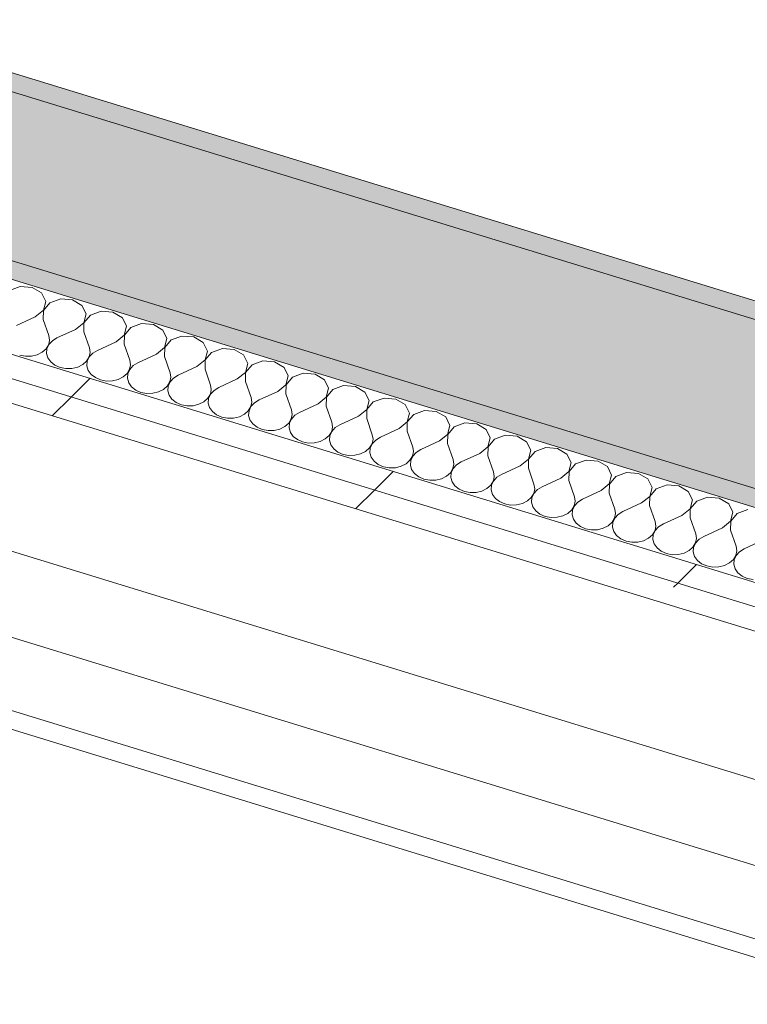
# Model space of a CAD drawing. Header units: millimetres. Extents: x -2220 to 52371, y -4077 to 6953.
# Tile 129 of 228: x 8338 to 8675, y 3300 to 3757. Entities that reach past the tile are written whole.
import ezdxf

# ---------------------------------------------------------------- set-up
doc = ezdxf.new("R2010")
doc.units = ezdxf.units.MM
doc.header["$MEASUREMENT"] = 0
doc.linetypes.add('Wipeout_Contour', pattern=[1000, 0, -1000])
for name, color, linetype in [('12_FAÇ_Façana', 7, 'Continuous'), ('Nuevo_08_E_Envans secs', 7, 'Continuous'), ('Nuevo_09_EI_Mobiliari general', 7, 'Continuous')]:
    doc.layers.add(name, color=color, linetype=linetype)
for name, color, linetype, lineweight, true_color in [('12_FAÇ_Façana_Pluma_Nº__102', 7, 'Continuous', 5, 0xcccccc), ('12_FAÇ_Façana_Pluma_Nº__176', 7, 'Continuous', 15, 0x93a0c6), ('Nuevo_08_E_Envans secs_Pluma_Nº__102', 7, 'Continuous', 5, 0xcccccc), ('Nuevo_08_E_Envans secs_Pluma_Nº__177', 7, 'Continuous', 15, 0xf7e046)]:
    doc.layers.add(name, color=color, linetype=linetype, lineweight=lineweight, true_color=true_color)
for name, color, linetype, lineweight in [('12_FAÇ_Façana_Pluma_Nº__7', 7, 'Continuous', 5), ('Nuevo_08_E_Envans secs_Pluma_Nº__1', 7, 'Continuous', 5), ('Nuevo_09_EI_Mobiliari general_Pluma_Nº__1', 7, 'Continuous', 5)]:
    doc.layers.add(name, color=color, linetype=linetype, lineweight=lineweight)
pattern_1 = [(45, (0, 0), (-183.848, 183.848), [195, -65]), (45, (7e-14, 183.85), (-183.848, 183.848), [195, -65])]

# ---------------------------------------------------------------- blocks, each defined once
blk = doc.blocks.new('Elem Sección_77_1')
at = {"layer": 'Nuevo_09_EI_Mobiliari general_Pluma_Nº__1', "color": 7, "linetype": 'Continuous', "lineweight": 5}
for p, q in [((8961.21, 3317.36), (8252.62, 3534.82)), ((8946.1, 3282.2), (8237.52, 3499.66)), ((8186.02, 3481.44), (9012.7, 3227.75)), ((8182.05, 3473.95), (9008.73, 3220.25))]:
    blk.add_line(p, q, dxfattribs=at)
blk = doc.blocks.new('*X149')
at = {"layer": 'Nuevo_08_E_Envans secs_Pluma_Nº__102', "color": 254, "linetype": 'Continuous', "lineweight": 5, "true_color": 0xcccccc}
for p, q in [((8338, 3632.81), (8333.02, 3630.99)), ((8343.5, 3632.36), (8338, 3632.81)), ((8347.86, 3629.78), (8343.5, 3632.36)), ((8349.79, 3625.84), (8347.86, 3629.78)), ((8356.75, 3627.05), (8351.77, 3625.23)), ((8362.24, 3626.61), (8356.75, 3627.05)), ((8366.6, 3624.03), (8362.24, 3626.61)), ((8348.71, 3621.72), (8349.79, 3625.84)), ((8351.77, 3625.23), (8348.79, 3621.7)), ((8368.54, 3620.09), (8366.6, 3624.03)), ((8344.94, 3618.64), (8336.3, 3614.66)), ((8344.94, 3618.64), (8348.71, 3621.72)), ((8348.79, 3621.7), (8348.69, 3617.49)), ((8348.69, 3617.49), (8351.29, 3610.06)), ((8367.46, 3615.97), (8368.54, 3620.09)), ((8370.51, 3619.48), (8367.53, 3615.94)), ((8375.5, 3621.3), (8370.51, 3619.48)), ((8380.99, 3620.85), (8375.5, 3621.3)), ((8385.35, 3618.28), (8380.99, 3620.85)), ((8387.28, 3614.34), (8385.35, 3618.28)), ((8363.69, 3612.89), (8355.04, 3608.91)), ((8363.69, 3612.89), (8367.46, 3615.97)), ((8367.53, 3615.94), (8367.44, 3611.74)), ((8386.2, 3610.21), (8387.28, 3614.34)), ((8389.26, 3613.73), (8386.28, 3610.19)), ((8394.24, 3615.55), (8389.26, 3613.73)), ((8399.73, 3615.1), (8394.24, 3615.55)), ((8404.1, 3612.52), (8399.73, 3615.1)), ((8351.63, 3607.95), (8351.29, 3610.06)), ((8355.04, 3608.91), (8352.88, 3607.57)), ((8367.44, 3611.74), (8370.04, 3604.31)), ((8382.44, 3607.14), (8386.2, 3610.21)), ((8386.28, 3610.19), (8386.19, 3605.99)), ((8406.03, 3608.58), (8404.1, 3612.52)), ((8404.95, 3604.46), (8406.03, 3608.58)), ((8412.99, 3609.79), (8408.01, 3607.98)), ((8418.48, 3609.35), (8412.99, 3609.79)), ((8422.84, 3606.77), (8418.48, 3609.35)), ((8348.22, 3602.31), (8350.03, 3603.93)), ((8350.03, 3603.93), (8351.2, 3605.85)), ((8350.36, 3603.83), (8350.2, 3601.71)), ((8351.28, 3605.83), (8350.36, 3603.83)), ((8351.2, 3605.85), (8351.63, 3607.95)), ((8352.88, 3607.57), (8351.28, 3605.83)), ((8370.38, 3602.2), (8370.04, 3604.31)), ((8382.44, 3607.14), (8373.79, 3603.15)), ((8386.19, 3605.99), (8388.78, 3598.55)), ((8401.18, 3601.38), (8404.95, 3604.46)), ((8405.02, 3604.44), (8404.93, 3600.23)), ((8408.01, 3607.98), (8405.02, 3604.44)), ((8424.77, 3602.83), (8422.84, 3606.77)), ((8431.73, 3604.04), (8426.75, 3602.22)), ((8437.22, 3603.6), (8431.73, 3604.04)), ((8441.59, 3601.02), (8437.22, 3603.6)), ((8337.74, 3600.94), (8340.45, 3600.43)), ((8340.45, 3600.43), (8343.24, 3600.5)), ((8343.24, 3600.5), (8345.89, 3601.14)), ((8345.89, 3601.14), (8348.22, 3602.31)), ((8350.2, 3601.71), (8350.8, 3599.64)), ((8350.8, 3599.64), (8352.13, 3597.77)), ((8368.78, 3598.17), (8369.95, 3600.1)), ((8370.02, 3600.08), (8369.1, 3598.07)), ((8369.95, 3600.1), (8370.38, 3602.2)), ((8371.62, 3601.82), (8370.02, 3600.08)), ((8373.79, 3603.15), (8371.62, 3601.82)), ((8401.18, 3601.38), (8392.53, 3597.4)), ((8404.93, 3600.23), (8407.53, 3592.8)), ((8423.69, 3598.71), (8424.77, 3602.83)), ((8426.75, 3602.22), (8423.77, 3598.68)), ((8443.52, 3597.08), (8441.59, 3601.02)), ((8352.13, 3597.77), (8354.07, 3596.25)), ((8354.07, 3596.25), (8356.49, 3595.19)), ((8356.49, 3595.19), (8359.2, 3594.68)), ((8359.2, 3594.68), (8361.98, 3594.74)), ((8361.98, 3594.74), (8364.64, 3595.39)), ((8364.64, 3595.39), (8366.96, 3596.56)), ((8366.96, 3596.56), (8368.78, 3598.17)), ((8369.1, 3598.07), (8368.94, 3595.95)), ((8368.94, 3595.95), (8369.55, 3593.88)), ((8388.69, 3594.35), (8389.12, 3596.45)), ((8390.37, 3596.06), (8388.77, 3594.33)), ((8389.12, 3596.45), (8388.78, 3598.55)), ((8392.53, 3597.4), (8390.37, 3596.06)), ((8419.93, 3595.63), (8411.28, 3591.65)), ((8419.93, 3595.63), (8423.69, 3598.71)), ((8423.77, 3598.68), (8423.68, 3594.48)), ((8423.68, 3594.48), (8426.27, 3587.05)), ((8442.44, 3592.95), (8443.52, 3597.08)), ((8445.5, 3596.47), (8442.51, 3592.93)), ((8450.48, 3598.29), (8445.5, 3596.47)), ((8455.97, 3597.84), (8450.48, 3598.29)), ((8460.33, 3595.26), (8455.97, 3597.84)), ((8462.26, 3591.33), (8460.33, 3595.26)), ((8369.55, 3593.88), (8370.87, 3592.02)), ((8370.87, 3592.02), (8372.82, 3590.5)), ((8372.82, 3590.5), (8375.24, 3589.44)), ((8383.38, 3589.64), (8385.71, 3590.81)), ((8385.71, 3590.81), (8387.52, 3592.42)), ((8387.52, 3592.42), (8388.69, 3594.35)), ((8387.85, 3592.32), (8387.69, 3590.2)), ((8387.69, 3590.2), (8388.29, 3588.13)), ((8388.77, 3594.33), (8387.85, 3592.32)), ((8407.44, 3588.6), (8407.87, 3590.69)), ((8409.11, 3590.31), (8407.51, 3588.57)), ((8407.87, 3590.69), (8407.53, 3592.8)), ((8411.28, 3591.65), (8409.11, 3590.31)), ((8438.67, 3589.88), (8430.02, 3585.9)), ((8438.67, 3589.88), (8442.44, 3592.95)), ((8442.51, 3592.93), (8442.42, 3588.73)), ((8461.18, 3587.2), (8462.26, 3591.33)), ((8464.24, 3590.72), (8461.26, 3587.18)), ((8469.22, 3592.54), (8464.24, 3590.72)), ((8474.72, 3592.09), (8469.22, 3592.54)), ((8479.08, 3589.51), (8474.72, 3592.09)), ((8375.24, 3589.44), (8377.94, 3588.92)), ((8377.94, 3588.92), (8380.73, 3588.99)), ((8380.73, 3588.99), (8383.38, 3589.64)), ((8388.29, 3588.13), (8389.62, 3586.26)), ((8389.62, 3586.26), (8391.56, 3584.74)), ((8404.45, 3585.06), (8406.27, 3586.67)), ((8406.27, 3586.67), (8407.44, 3588.6)), ((8406.6, 3586.57), (8406.43, 3584.45)), ((8407.51, 3588.57), (8406.6, 3586.57)), ((8426.61, 3584.94), (8426.27, 3587.05)), ((8430.02, 3585.9), (8427.86, 3584.56)), ((8442.42, 3588.73), (8445.02, 3581.29)), ((8457.42, 3584.13), (8461.18, 3587.2)), ((8461.26, 3587.18), (8461.17, 3582.97)), ((8481.01, 3585.57), (8479.08, 3589.51)), ((8479.93, 3581.45), (8481.01, 3585.57)), ((8487.97, 3586.78), (8482.99, 3584.97)), ((8493.46, 3586.34), (8487.97, 3586.78)), ((8497.82, 3583.76), (8493.46, 3586.34)), ((8391.56, 3584.74), (8393.98, 3583.68)), ((8393.98, 3583.68), (8396.69, 3583.17)), ((8396.69, 3583.17), (8399.47, 3583.24)), ((8399.47, 3583.24), (8402.13, 3583.88)), ((8402.13, 3583.88), (8404.45, 3585.06)), ((8406.43, 3584.45), (8407.04, 3582.38)), ((8407.04, 3582.38), (8408.36, 3580.51)), ((8423.2, 3579.3), (8425.02, 3580.92)), ((8425.02, 3580.92), (8426.18, 3582.84)), ((8425.34, 3580.81), (8425.18, 3578.7)), ((8426.26, 3582.82), (8425.34, 3580.81)), ((8426.18, 3582.84), (8426.61, 3584.94)), ((8427.86, 3584.56), (8426.26, 3582.82)), ((8445.36, 3579.19), (8445.02, 3581.29)), ((8457.42, 3584.13), (8448.77, 3580.14)), ((8461.17, 3582.97), (8463.77, 3575.54)), ((8476.16, 3578.37), (8479.93, 3581.45)), ((8480.01, 3581.43), (8479.91, 3577.22)), ((8482.99, 3584.97), (8480.01, 3581.43)), ((8499.75, 3579.82), (8497.82, 3583.76)), ((8506.71, 3581.03), (8501.73, 3579.21)), ((8512.21, 3580.58), (8506.71, 3581.03)), ((8408.36, 3580.51), (8410.31, 3578.99)), ((8410.31, 3578.99), (8412.73, 3577.93)), ((8412.73, 3577.93), (8415.43, 3577.42)), ((8415.43, 3577.42), (8418.22, 3577.49)), ((8418.22, 3577.49), (8420.88, 3578.13)), ((8420.88, 3578.13), (8423.2, 3579.3)), ((8425.18, 3578.7), (8425.78, 3576.62)), ((8425.78, 3576.62), (8427.11, 3574.76)), ((8443.76, 3575.16), (8444.93, 3577.09)), ((8445, 3577.07), (8444.09, 3575.06)), ((8444.93, 3577.09), (8445.36, 3579.19)), ((8446.61, 3578.8), (8445, 3577.07)), ((8448.77, 3580.14), (8446.61, 3578.8)), ((8476.16, 3578.37), (8467.52, 3574.39)), ((8479.91, 3577.22), (8482.51, 3569.79)), ((8498.68, 3575.7), (8499.75, 3579.82)), ((8501.73, 3579.21), (8498.75, 3575.67)), ((8516.57, 3578.01), (8512.21, 3580.58)), ((8518.5, 3574.07), (8516.57, 3578.01)), ((8427.11, 3574.76), (8429.06, 3573.24)), ((8429.06, 3573.24), (8431.47, 3572.18)), ((8431.47, 3572.18), (8434.18, 3571.66)), ((8434.18, 3571.66), (8436.96, 3571.73)), ((8436.96, 3571.73), (8439.62, 3572.38)), ((8439.62, 3572.38), (8441.95, 3573.55)), ((8441.95, 3573.55), (8443.76, 3575.16)), ((8444.09, 3575.06), (8443.92, 3572.94)), ((8443.92, 3572.94), (8444.53, 3570.87)), ((8463.67, 3571.34), (8464.1, 3573.43)), ((8465.35, 3573.05), (8463.75, 3571.31)), ((8464.1, 3573.43), (8463.77, 3575.54)), ((8467.52, 3574.39), (8465.35, 3573.05)), ((8494.91, 3572.62), (8486.26, 3568.64)), ((8494.91, 3572.62), (8498.68, 3575.7)), ((8498.75, 3575.67), (8498.66, 3571.47)), ((8517.42, 3569.94), (8518.5, 3574.07)), ((8520.48, 3573.46), (8517.5, 3569.92)), ((8525.46, 3575.28), (8520.48, 3573.46)), ((8530.95, 3574.83), (8525.46, 3575.28)), ((8535.32, 3572.25), (8530.95, 3574.83)), ((8537.25, 3568.31), (8535.32, 3572.25)), ((8444.53, 3570.87), (8445.86, 3569)), ((8445.86, 3569), (8447.8, 3567.48)), ((8447.8, 3567.48), (8450.22, 3566.43)), ((8458.37, 3566.62), (8460.69, 3567.8)), ((8460.69, 3567.8), (8462.51, 3569.41)), ((8462.51, 3569.41), (8463.67, 3571.34)), ((8462.83, 3569.31), (8462.67, 3567.19)), ((8462.67, 3567.19), (8463.28, 3565.12)), ((8463.75, 3571.31), (8462.83, 3569.31)), ((8482.42, 3565.58), (8482.85, 3567.68)), ((8484.1, 3567.3), (8482.5, 3565.56)), ((8482.85, 3567.68), (8482.51, 3569.79)), ((8486.26, 3568.64), (8484.1, 3567.3)), ((8498.66, 3571.47), (8501.26, 3564.04)), ((8513.66, 3566.87), (8517.42, 3569.94)), ((8517.5, 3569.92), (8517.4, 3565.72)), ((8536.17, 3564.19), (8537.25, 3568.31)), ((8539.22, 3567.71), (8536.24, 3564.17)), ((8544.21, 3569.52), (8539.22, 3567.71)), ((8549.7, 3569.08), (8544.21, 3569.52)), ((8554.06, 3566.5), (8549.7, 3569.08)), ((8450.22, 3566.43), (8452.92, 3565.91)), ((8452.92, 3565.91), (8455.71, 3565.98)), ((8455.71, 3565.98), (8458.37, 3566.62)), ((8463.28, 3565.12), (8464.6, 3563.25)), ((8464.6, 3563.25), (8466.55, 3561.73)), ((8479.44, 3562.04), (8481.25, 3563.66)), ((8481.25, 3563.66), (8482.42, 3565.58)), ((8481.58, 3563.56), (8481.42, 3561.44)), ((8482.5, 3565.56), (8481.58, 3563.56)), ((8501.6, 3561.93), (8501.26, 3564.04)), ((8505.01, 3562.88), (8502.84, 3561.55)), ((8513.66, 3566.87), (8505.01, 3562.88)), ((8517.4, 3565.72), (8520, 3558.28)), ((8532.4, 3561.11), (8536.17, 3564.19)), ((8536.24, 3564.17), (8536.15, 3559.96)), ((8555.99, 3562.56), (8554.06, 3566.5)), ((8554.91, 3558.44), (8555.99, 3562.56)), ((8562.95, 3563.77), (8557.97, 3561.95)), ((8568.44, 3563.33), (8562.95, 3563.77)), ((8572.81, 3560.75), (8568.44, 3563.33)), ((8466.55, 3561.73), (8468.96, 3560.67)), ((8468.96, 3560.67), (8471.67, 3560.16)), ((8471.67, 3560.16), (8474.46, 3560.23)), ((8474.46, 3560.23), (8477.11, 3560.87)), ((8477.11, 3560.87), (8479.44, 3562.04)), ((8481.42, 3561.44), (8482.02, 3559.37)), ((8482.02, 3559.37), (8483.35, 3557.5)), ((8498.18, 3556.29), (8500, 3557.9)), ((8500, 3557.9), (8501.17, 3559.83)), ((8501.24, 3559.81), (8500.32, 3557.8)), ((8501.17, 3559.83), (8501.6, 3561.93)), ((8502.84, 3561.55), (8501.24, 3559.81)), ((8520.34, 3556.18), (8520, 3558.28)), ((8532.4, 3561.11), (8523.75, 3557.13)), ((8536.15, 3559.96), (8538.75, 3552.53)), ((8551.15, 3555.36), (8554.91, 3558.44)), ((8554.99, 3558.41), (8554.9, 3554.21)), ((8557.97, 3561.95), (8554.99, 3558.41)), ((8574.74, 3556.81), (8572.81, 3560.75)), ((8581.7, 3558.02), (8576.72, 3556.2)), ((8587.19, 3557.57), (8581.7, 3558.02)), ((8483.35, 3557.5), (8485.29, 3555.98)), ((8485.29, 3555.98), (8487.71, 3554.92)), ((8487.71, 3554.92), (8490.41, 3554.41)), ((8490.41, 3554.41), (8493.2, 3554.47)), ((8493.2, 3554.47), (8495.86, 3555.12)), ((8495.86, 3555.12), (8498.18, 3556.29)), ((8500.32, 3557.8), (8500.16, 3555.68)), ((8500.16, 3555.68), (8500.77, 3553.61)), ((8500.77, 3553.61), (8502.09, 3551.75)), ((8518.74, 3552.15), (8519.91, 3554.08)), ((8519.99, 3554.06), (8519.07, 3552.05)), ((8519.91, 3554.08), (8520.34, 3556.18)), ((8521.59, 3555.79), (8519.99, 3554.06)), ((8523.75, 3557.13), (8521.59, 3555.79)), ((8551.15, 3555.36), (8542.5, 3551.38)), ((8554.9, 3554.21), (8557.49, 3546.78)), ((8573.66, 3552.69), (8574.74, 3556.81)), ((8576.72, 3556.2), (8573.73, 3552.66)), ((8591.55, 3554.99), (8587.19, 3557.57)), ((8593.48, 3551.06), (8591.55, 3554.99)), ((8502.09, 3551.75), (8504.04, 3550.23)), ((8504.04, 3550.23), (8506.45, 3549.17)), ((8506.45, 3549.17), (8509.16, 3548.65)), ((8511.95, 3548.72), (8514.6, 3549.37)), ((8514.6, 3549.37), (8516.93, 3550.54)), ((8516.93, 3550.54), (8518.74, 3552.15)), ((8519.07, 3552.05), (8518.91, 3549.93)), ((8518.91, 3549.93), (8519.51, 3547.86)), ((8538.66, 3548.33), (8539.09, 3550.42)), ((8540.33, 3550.04), (8538.73, 3548.3)), ((8539.09, 3550.42), (8538.75, 3552.53)), ((8542.5, 3551.38), (8540.33, 3550.04)), ((8569.89, 3549.61), (8561.24, 3545.63)), ((8569.89, 3549.61), (8573.66, 3552.69)), ((8573.73, 3552.66), (8573.64, 3548.46)), ((8592.4, 3546.93), (8593.48, 3551.06)), ((8595.46, 3550.45), (8592.48, 3546.91)), ((8600.44, 3552.27), (8595.46, 3550.45)), ((8605.94, 3551.82), (8600.44, 3552.27)), ((8610.3, 3549.24), (8605.94, 3551.82)), ((8612.23, 3545.3), (8610.3, 3549.24)), ((8509.16, 3548.65), (8511.95, 3548.72)), ((8519.51, 3547.86), (8520.84, 3545.99)), ((8520.84, 3545.99), (8522.78, 3544.47)), ((8522.78, 3544.47), (8525.2, 3543.42)), ((8533.35, 3543.61), (8535.67, 3544.79)), ((8535.67, 3544.79), (8537.49, 3546.4)), ((8537.49, 3546.4), (8538.66, 3548.33)), ((8537.82, 3546.3), (8537.65, 3544.18)), ((8537.65, 3544.18), (8538.26, 3542.11)), ((8538.73, 3548.3), (8537.82, 3546.3)), ((8557.4, 3542.57), (8557.83, 3544.67)), ((8559.08, 3544.29), (8557.48, 3542.55)), ((8557.83, 3544.67), (8557.49, 3546.78)), ((8561.24, 3545.63), (8559.08, 3544.29)), ((8573.64, 3548.46), (8576.24, 3541.02)), ((8588.64, 3543.86), (8592.4, 3546.93)), ((8592.48, 3546.91), (8592.39, 3542.71)), ((8611.15, 3541.18), (8612.23, 3545.3)), ((8614.21, 3544.7), (8611.23, 3541.16)), ((8619.19, 3546.51), (8614.21, 3544.7)), ((8624.68, 3546.07), (8619.19, 3546.51)), ((8629.04, 3543.49), (8624.68, 3546.07)), ((8525.2, 3543.42), (8527.91, 3542.9)), ((8527.91, 3542.9), (8530.69, 3542.97)), ((8530.69, 3542.97), (8533.35, 3543.61)), ((8538.26, 3542.11), (8539.58, 3540.24)), ((8539.58, 3540.24), (8541.53, 3538.72)), ((8554.42, 3539.03), (8556.23, 3540.65)), ((8556.23, 3540.65), (8557.4, 3542.57)), ((8556.56, 3540.55), (8556.4, 3538.43)), ((8557.48, 3542.55), (8556.56, 3540.55)), ((8576.58, 3538.92), (8576.24, 3541.02)), ((8579.99, 3539.87), (8577.82, 3538.54)), ((8588.64, 3543.86), (8579.99, 3539.87)), ((8592.39, 3542.71), (8594.99, 3535.27)), ((8607.38, 3538.1), (8611.15, 3541.18)), ((8611.23, 3541.16), (8611.13, 3536.95)), ((8630.97, 3539.55), (8629.04, 3543.49)), ((8637.93, 3540.76), (8632.95, 3538.94)), ((8643.43, 3540.31), (8637.93, 3540.76)), ((8647.79, 3537.74), (8643.43, 3540.31)), ((8541.53, 3538.72), (8543.95, 3537.66)), ((8543.95, 3537.66), (8546.65, 3537.15)), ((8546.65, 3537.15), (8549.44, 3537.22)), ((8549.44, 3537.22), (8552.1, 3537.86)), ((8552.1, 3537.86), (8554.42, 3539.03)), ((8556.4, 3538.43), (8557, 3536.35)), ((8557, 3536.35), (8558.33, 3534.49)), ((8574.98, 3534.89), (8576.15, 3536.82)), ((8576.22, 3536.8), (8575.31, 3534.79)), ((8576.15, 3536.82), (8576.58, 3538.92)), ((8577.82, 3538.54), (8576.22, 3536.8)), ((8595.32, 3533.16), (8594.99, 3535.27)), ((8607.38, 3538.1), (8598.73, 3534.12)), ((8611.13, 3536.95), (8613.73, 3529.52)), ((8626.13, 3532.35), (8629.89, 3535.43)), ((8629.97, 3535.4), (8629.88, 3531.2)), ((8629.89, 3535.43), (8630.97, 3539.55)), ((8632.95, 3538.94), (8629.97, 3535.4)), ((8649.72, 3533.8), (8647.79, 3537.74)), ((8558.33, 3534.49), (8560.27, 3532.97)), ((8560.27, 3532.97), (8562.69, 3531.91)), ((8562.69, 3531.91), (8565.4, 3531.4)), ((8565.4, 3531.4), (8568.18, 3531.46)), ((8568.18, 3531.46), (8570.84, 3532.11)), ((8570.84, 3532.11), (8573.17, 3533.28)), ((8573.17, 3533.28), (8574.98, 3534.89)), ((8575.31, 3534.79), (8575.14, 3532.67)), ((8575.14, 3532.67), (8575.75, 3530.6)), ((8575.75, 3530.6), (8577.07, 3528.73)), ((8593.73, 3529.14), (8594.89, 3531.07)), ((8594.97, 3531.04), (8594.05, 3529.04)), ((8594.89, 3531.07), (8595.32, 3533.16)), ((8596.57, 3532.78), (8594.97, 3531.04)), ((8598.73, 3534.12), (8596.57, 3532.78)), ((8626.13, 3532.35), (8617.48, 3528.37)), ((8629.88, 3531.2), (8632.48, 3523.77)), ((8648.64, 3529.67), (8649.72, 3533.8)), ((8651.7, 3533.19), (8648.72, 3529.65)), ((8656.68, 3535.01), (8651.7, 3533.19)), ((8662.17, 3534.56), (8656.68, 3535.01)), ((8666.53, 3531.98), (8662.17, 3534.56)), ((8668.47, 3528.04), (8666.53, 3531.98)), ((8577.07, 3528.73), (8579.02, 3527.21)), ((8579.02, 3527.21), (8581.44, 3526.16)), ((8581.44, 3526.16), (8584.14, 3525.64)), ((8586.93, 3525.71), (8589.59, 3526.36)), ((8589.59, 3526.36), (8591.91, 3527.53)), ((8591.91, 3527.53), (8593.73, 3529.14)), ((8594.05, 3529.04), (8593.89, 3526.92)), ((8593.89, 3526.92), (8594.49, 3524.85)), ((8613.64, 3525.31), (8614.07, 3527.41)), ((8615.32, 3527.03), (8613.71, 3525.29)), ((8614.07, 3527.41), (8613.73, 3529.52)), ((8617.48, 3528.37), (8615.32, 3527.03)), ((8644.87, 3526.6), (8636.23, 3522.62)), ((8644.87, 3526.6), (8648.64, 3529.67)), ((8648.72, 3529.65), (8648.62, 3525.45)), ((8667.39, 3523.92), (8668.47, 3528.04)), ((8670.44, 3527.44), (8667.46, 3523.9)), ((8675.43, 3529.26), (8670.44, 3527.44)), ((8584.14, 3525.64), (8586.93, 3525.71)), ((8594.49, 3524.85), (8595.82, 3522.98)), ((8595.82, 3522.98), (8597.77, 3521.46)), ((8597.77, 3521.46), (8600.18, 3520.4)), ((8608.33, 3520.6), (8610.66, 3521.78)), ((8610.66, 3521.78), (8612.47, 3523.39)), ((8612.47, 3523.39), (8613.64, 3525.31)), ((8612.8, 3523.29), (8612.64, 3521.17)), ((8613.71, 3525.29), (8612.8, 3523.29)), ((8632.38, 3519.56), (8632.82, 3521.66)), ((8632.82, 3521.66), (8632.48, 3523.77)), ((8636.23, 3522.62), (8634.06, 3521.28)), ((8648.62, 3525.45), (8651.22, 3518.01)), ((8663.62, 3520.84), (8667.39, 3523.92)), ((8667.46, 3523.9), (8667.37, 3519.69)), ((8600.18, 3520.4), (8602.89, 3519.89)), ((8602.89, 3519.89), (8605.68, 3519.96)), ((8605.68, 3519.96), (8608.33, 3520.6)), ((8612.64, 3521.17), (8613.24, 3519.1)), ((8613.24, 3519.1), (8614.57, 3517.23)), ((8614.57, 3517.23), (8616.51, 3515.71)), ((8629.4, 3516.02), (8631.22, 3517.63)), ((8631.22, 3517.63), (8632.38, 3519.56)), ((8631.54, 3517.53), (8631.38, 3515.42)), ((8632.46, 3519.54), (8631.54, 3517.53)), ((8634.06, 3521.28), (8632.46, 3519.54)), ((8651.56, 3515.91), (8651.22, 3518.01)), ((8654.97, 3516.86), (8652.81, 3515.52)), ((8663.62, 3520.84), (8654.97, 3516.86)), ((8667.37, 3519.69), (8669.97, 3512.26)), ((8616.51, 3515.71), (8618.93, 3514.65)), ((8618.93, 3514.65), (8621.63, 3514.14)), ((8621.63, 3514.14), (8624.42, 3514.2)), ((8624.42, 3514.2), (8627.08, 3514.85)), ((8627.08, 3514.85), (8629.4, 3516.02)), ((8631.38, 3515.42), (8631.99, 3513.34)), ((8631.99, 3513.34), (8633.31, 3511.48)), ((8649.96, 3511.88), (8651.13, 3513.81)), ((8651.21, 3513.79), (8650.29, 3511.78)), ((8651.13, 3513.81), (8651.56, 3515.91)), ((8652.81, 3515.52), (8651.21, 3513.79)), ((8670.31, 3510.15), (8669.97, 3512.26)), ((8682.37, 3515.09), (8673.72, 3511.11)), ((8633.31, 3511.48), (8635.26, 3509.96)), ((8635.26, 3509.96), (8637.67, 3508.9)), ((8637.67, 3508.9), (8640.38, 3508.38)), ((8640.38, 3508.38), (8643.17, 3508.45)), ((8643.17, 3508.45), (8645.82, 3509.1)), ((8645.82, 3509.1), (8648.15, 3510.27)), ((8648.15, 3510.27), (8649.96, 3511.88)), ((8650.29, 3511.78), (8650.13, 3509.66)), ((8650.13, 3509.66), (8650.73, 3507.59)), ((8668.71, 3506.13), (8669.88, 3508.06)), ((8669.95, 3508.03), (8669.03, 3506.03)), ((8669.88, 3508.06), (8670.31, 3510.15)), ((8671.55, 3509.77), (8669.95, 3508.03)), ((8673.72, 3511.11), (8671.55, 3509.77)), ((8650.73, 3507.59), (8652.06, 3505.72)), ((8652.06, 3505.72), (8654, 3504.2)), ((8654, 3504.2), (8656.42, 3503.15)), ((8656.42, 3503.15), (8659.13, 3502.63)), ((8661.91, 3502.7), (8664.57, 3503.34)), ((8664.57, 3503.34), (8666.89, 3504.52)), ((8666.89, 3504.52), (8668.71, 3506.13)), ((8669.03, 3506.03), (8668.87, 3503.91)), ((8668.87, 3503.91), (8669.48, 3501.84)), ((8659.13, 3502.63), (8661.91, 3502.7)), ((8669.48, 3501.84), (8670.8, 3499.97)), ((8670.8, 3499.97), (8672.75, 3498.45)), ((8672.75, 3498.45), (8675.17, 3497.39)), ((8675.17, 3497.39), (8677.87, 3496.88))]:
    blk.add_line(p, q, dxfattribs=at)
blk = doc.blocks.new('Elem Sección_114_1')
at = {"layer": 'Nuevo_08_E_Envans secs', "lineweight": 0}
blk.add_blockref('*X149', (0, 0), dxfattribs=at)
at = {"color": 254, "linetype": 'Wipeout_Contour', "lineweight": 0, "ltscale": 48500.573799}
blk.add_wipeout([(4039.85, 4907.76), (4052.65, 4903.84), (9215.46, 3319.43), (9228.25, 3315.5), (9233.41, 3325.24), (4045.01, 4917.5)], dxfattribs=at).dxf.layer = 'Nuevo_08_E_Envans secs'
at = {"layer": 'Nuevo_08_E_Envans secs_Pluma_Nº__177', "linetype": 'Continuous', "lineweight": 15, "true_color": 0xf7e046}
h = blk.add_hatch(dxfattribs=at)
h.set_pattern_fill('Panellat_HPL_0001', color=53, style=0, pattern_type=2)
h.set_pattern_definition(pattern_1)
h.paths.add_polyline_path([(4039.85, 4907.76), (4052.65, 4903.84), (9215.46, 3319.43), (9228.25, 3315.5), (9233.41, 3325.24), (4045.01, 4917.5)])
at = {"color": 254, "linetype": 'Wipeout_Contour', "lineweight": 0, "ltscale": 32294.627447}
blk.add_wipeout([(4047.48, 4894.1), (9210.3, 3309.69), (9215.46, 3319.43), (4052.65, 4903.84)], dxfattribs=at).dxf.layer = 'Nuevo_08_E_Envans secs'
at = {"layer": 'Nuevo_08_E_Envans secs_Pluma_Nº__177', "linetype": 'Continuous', "lineweight": 15, "true_color": 0xf7e046}
h = blk.add_hatch(dxfattribs=at)
h.set_pattern_fill('Panellat_HPL_0001', color=53, style=0, pattern_type=2)
h.set_pattern_definition(pattern_1)
h.paths.add_polyline_path([(4047.48, 4894.1), (9210.3, 3309.69), (9215.46, 3319.43), (4052.65, 4903.84)])
at = {"layer": 'Nuevo_08_E_Envans secs_Pluma_Nº__1', "color": 7, "linetype": 'Continuous', "lineweight": 5}
for p, q in [((4045.01, 4917.5), (9233.41, 3325.24)), ((4052.65, 4903.84), (9215.46, 3319.43)), ((4060.28, 4890.17), (9197.5, 3313.62))]:
    blk.add_line(p, q, dxfattribs=at)
blk = doc.blocks.new('Elem Sección_128_1')
at = {"layer": '12_FAÇ_Façana_Pluma_Nº__102', "linetype": 'Continuous', "lineweight": 0, "true_color": 0xe5e5e5}
blk.add_hatch(color=254, dxfattribs=at).paths.add_polyline_path([(9291.65, 3350.92), (9327.38, 3418.35), (4101.58, 5022.08), (4062.22, 5034.16), (4026.48, 4966.74)])
at = {"layer": '12_FAÇ_Façana_Pluma_Nº__176', "linetype": 'Continuous', "lineweight": 0, "true_color": 0x495063}
for points in [[(4105.55, 5029.57), (4101.58, 5022.08), (9327.38, 3418.35), (9331.35, 3425.84)], [(4022.51, 4959.25), (9287.68, 3343.43), (9291.65, 3350.92), (4026.48, 4966.74)]]:
    blk.add_hatch(color=251, dxfattribs=at).paths.add_polyline_path(points)
at = {"layer": '12_FAÇ_Façana_Pluma_Nº__7', "color": 7, "linetype": 'Continuous', "lineweight": 5}
for p, q in [((4115.39, 5026.55), (9331.35, 3425.84)), ((4101.58, 5022.08), (9327.38, 3418.35)), ((4026.48, 4966.74), (9291.65, 3350.92)), ((4022.51, 4959.25), (9287.68, 3343.43))]:
    blk.add_line(p, q, dxfattribs=at)

msp = doc.modelspace()

# ---------------------------------------------------------------- block references
at = {"layer": 'Nuevo_09_EI_Mobiliari general', "lineweight": 0}
msp.add_blockref('Elem Sección_77_1', (0, 0), dxfattribs=at)

# ---------------------------------------------------------------- next in the draw order: block references
at = {"layer": 'Nuevo_08_E_Envans secs', "lineweight": 0}
msp.add_blockref('Elem Sección_114_1', (0, 0), dxfattribs=at)

# ---------------------------------------------------------------- next in the draw order: block references
at = {"layer": '12_FAÇ_Façana', "lineweight": 0}
msp.add_blockref('Elem Sección_128_1', (0, 0), dxfattribs=at)

doc.saveas('drawing.dxf')
